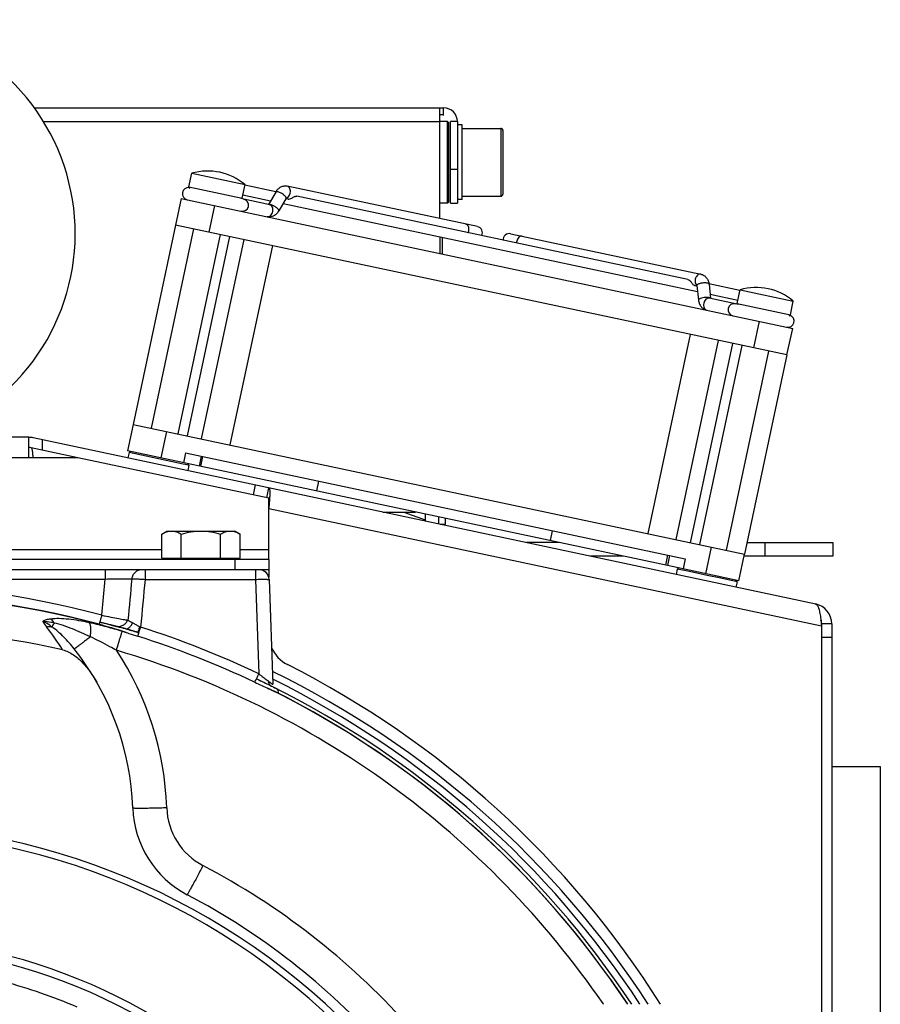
# Model space of a CAD drawing. Extents: x -1709 to 1181, y 8 to 1580.
# Tile 53 of 72: x -79 to 48, y 886 to 1031. Entities that reach past the tile are written whole.
import ezdxf

# ---------------------------------------------------------------- set-up
doc = ezdxf.new("R2010")
doc.units = 0
doc.header["$LTSCALE"] = 65.395
doc.layers.get('0').update_dxf_attribs({"linetype": 'CONTINUOUS'})
doc.layers.add('3_ALL_AXES', color=7, linetype='CONTINUOUS')

msp = doc.modelspace()

# ---------------------------------------------------------------- linework, layer by layer
at = {"color": 6, "linetype": 'CONTINUOUS'}
for p, q in [((-76.65, 1018.16), (-16.5, 1018.16)), ((-17, 1001.86), (-17, 1018.16)), ((-16.5, 1017.16), (-17, 1017.16)), ((-15.85, 1016.16), (-17, 1016.16)), ((-15.85, 1004.16), (-15.85, 1016.16)), ((-15.65, 1015.96), (-15.85, 1016.16)), ((-14.4, 1016.16), (-14.4, 1004.16)), ((-13.7, 1015.66), (-14.4, 1015.66)), ((-13.7, 1015.16), (-8, 1015.16)), ((-13.7, 1005.16), (-8, 1005.16)), ((-15.85, 1004.16), (-17, 1004.16)), ((-15.65, 1004.36), (-15.85, 1004.16)), ((-15.4, 1004.16), (-14.4, 1004.16)), ((-13.7, 1004.66), (-14.4, 1004.66)), ((-17, 999.15), (-17, 996.75)), ((-25.39, 958.66), (-20.58, 958.66)), ((-22.27, 958.66), (-19.15, 957.52)), ((-19.15, 958.35), (-19.15, 957.33)), ((-17.15, 957.93), (-17.15, 956.91)), ((-16.15, 956.86), (-16.15, 957.72)), ((-16.93, 956.86), (-16.15, 956.86)), ((0.59, 954.16), (-4.22, 954.16)), ((28.25, 954.16), (40.85, 954.16)), ((40.85, 954.16), (40.85, 952.16)), ((10, 952.16), (5.19, 952.16)), ((40.85, 952.16), (27.83, 952.16)), ((-42.09, 948.71), (-41.56, 933.29)), ((-67, 942.45), (-65.95, 942.17)), ((-65.95, 942.17), (-65.44, 942.04)), ((-65.44, 942.04), (-65.14, 941.96)), ((-65.14, 941.96), (-64.98, 941.92)), ((-64.98, 941.92), (-64.85, 941.89)), ((-64.59, 941.83), (-64.59, 941.83)), ((-64.43, 941.79), (-64.32, 941.76)), ((-64.32, 941.76), (-64.18, 941.72)), ((-64.18, 941.72), (-64.02, 941.68)), ((-64.02, 941.68), (-63.83, 941.63)), ((-63.49, 941.54), (-63.29, 941.48)), ((-61.42, 940.92), (-61.29, 940.88)), ((-42.02, 933.14), (-41.78, 933.02)), ((40.72, 921.16), (47.85, 921.16)), ((47.85, 921.16), (47.85, 711.16))]:
    msp.add_line(p, q, dxfattribs=at)
at = {"color": 2, "linetype": 'CONTINUOUS'}
for p, q in [((-16.5, 1018.16), (-16.5, 1017.16)), ((-16.5, 1018.16), (-16.4, 1018.16)), ((-16.5, 1017.16), (-16.4, 1017.16)), ((-15.65, 1004.36), (-15.65, 1015.96)), ((-15.4, 1004.16), (-15.4, 1016.16)), ((-14.4, 1016.16), (-15.4, 1016.16)), ((-13.7, 1004.66), (-13.7, 1015.66)), ((-16.65, 999.07), (-16.65, 996.67)), ((-41.76, 933.01), (-41.78, 933.02)), ((-40.74, 932), (-40.75, 932.45))]:
    msp.add_line(p, q, dxfattribs=at)
at = {"color": 9, "linetype": 'CONTINUOUS'}
for p, q in [((-75.32, 1016.16), (-17, 1016.16)), ((-8, 1015.16), (-8, 1005.16)), ((-7.7, 1014.86), (-7.7, 1005.46)), ((-15.4, 1009.16), (-14.4, 1009.16)), ((-53.91, 1006.53), (-46.08, 1004.87)), ((-50.14, 1003.79), (-50.98, 999.88)), ((26.79, 989.38), (34.62, 987.72)), ((29.23, 982.83), (30.06, 986.74)), ((-57.21, 970.53), (-58.04, 966.62)), ((-75.46, 967.77), (-75.46, 969.3)), ((-77.46, 966.66), (-126.83, 966.66)), ((-52.17, 965.37), (-51.86, 966.84)), ((-44.41, 961.17), (-44.1, 962.64)), ((39.22, 941.86), (-42.15, 959.15)), ((30.85, 954.16), (30.85, 952.16)), ((-146.37, 953.16), (-57.92, 953.16)), ((-46.37, 953.16), (-42.15, 953.16)), ((22.16, 949.57), (23, 953.49)), ((-47.15, 951.66), (-47.15, 950.16)), ((16.29, 950.82), (16.6, 952.29)), ((-66.25, 950.16), (-66.25, 948.79)), ((-60.36, 950.16), (-60.36, 948.74)), ((-44.09, 950.16), (-44.09, 948.74)), ((-138.04, 948.79), (-66.25, 948.79)), ((-66.72, 943.45), (-66.25, 948.79)), ((-60.36, 948.74), (-44.09, 948.74)), ((-44.09, 948.74), (-43.61, 934.83)), ((-64.72, 941.86), (-64.59, 941.83)), ((-64.59, 941.83), (-64.59, 941.83)), ((-63.3, 941.48), (-63.29, 941.48)), ((-63.29, 941.48), (-63.29, 941.48)), ((-63.12, 941.43), (-63.29, 941.48)), ((-61.42, 940.92), (-61.42, 940.92)), ((-61.29, 940.88), (-61.42, 940.92)), ((-61.29, 940.88), (-61.42, 940.92)), ((40.72, 940.18), (39.22, 940.18)), ((-41.58, 934.04), (-41.45, 933.97)), ((-41.58, 934.03), (-41.45, 933.97)), ((-41.79, 933.02), (-41.92, 933.09)), ((-41.76, 933.01), (-41.79, 933.02)), ((7.1, 886.16), (7.03, 886.28)), ((7.11, 886.17), (7.04, 886.28))]:
    msp.add_line(p, q, dxfattribs=at)
at = {"color": 7, "linetype": 'CONTINUOUS'}
for p, q in [((-53.91, 1006.53), (-53.48, 1008.54)), ((-46.08, 1004.87), (-45.65, 1006.88)), ((-11.45, 1000.68), (-39.43, 1006.63)), ((-41.14, 1005.77), (-42.21, 1003.95)), ((-39.59, 1004.86), (-40.68, 1003)), ((-55.03, 1004.83), (-55.87, 1000.92)), ((-55.03, 1004.83), (34.96, 985.7)), ((-42.01, 1003.9), (-46.28, 1004.81)), ((-39.28, 1004.75), (-39.6, 1004.82)), ((34.12, 981.79), (-55.87, 1000.92)), ((-59.41, 971), (-53.18, 1000.35)), ((-55.5, 970.17), (-49.26, 999.52)), ((-54.11, 969.88), (-47.87, 999.22)), ((-6.55, 999.64), (21.43, 993.69)), ((-52.04, 969.43), (-45.8, 998.78)), ((-41.63, 997.89), (-47.87, 968.55)), ((20.54, 992.04), (20.85, 991.97)), ((20.86, 992.01), (21.1, 989.87)), ((22.65, 992.21), (22.88, 990.11)), ((26.79, 989.38), (27.22, 991.39)), ((26.97, 989.24), (22.68, 990.15)), ((34.62, 987.72), (35.04, 989.72)), ((19.89, 984.82), (13.65, 955.47)), ((34.12, 981.79), (34.96, 985.7)), ((17.82, 954.59), (24.06, 983.93)), ((19.9, 954.14), (26.13, 983.49)), ((21.28, 953.85), (27.52, 983.19)), ((25.2, 953.02), (31.43, 982.36)), ((-62.1, 971.57), (-62.93, 967.66)), ((-62.1, 971.57), (27.89, 952.45)), ((-70.25, 966.66), (-77.15, 968.13)), ((16.52, 950.77), (-62.93, 967.66)), ((-62.73, 967.41), (-62.9, 966.63)), ((-62.73, 967.41), (-62.49, 967.57)), ((-54.74, 965.72), (-62.73, 967.41)), ((-54.39, 967.38), (-54.7, 965.91)), ((-54.39, 967.38), (19.13, 951.75)), ((-53.93, 965.54), (-54.74, 965.72)), ((-53.93, 965.54), (-54.08, 965.78)), ((-52.11, 966.89), (-52.42, 965.43)), ((-53.93, 965.54), (-54.09, 964.76)), ((-34.84, 963.22), (-35.15, 961.76)), ((-42.46, 960.75), (-42.15, 962.22)), ((-0.42, 955.91), (-0.73, 954.44)), ((-57.92, 951.86), (-46.37, 951.86)), ((-57.15, 951.66), (-57.15, 951.86)), ((-47.15, 951.66), (-47.15, 951.86)), ((-42.15, 951.66), (-42.15, 950.16)), ((16.85, 952.24), (16.54, 950.77)), ((19.13, 951.75), (18.82, 950.28)), ((27.05, 948.53), (27.89, 952.45)), ((-42.15, 950.16), (-162.15, 950.16)), ((27.05, 948.53), (16.54, 950.77)), ((17.97, 950.26), (17.8, 949.48)), ((17.97, 950.26), (18.2, 950.41)), ((18.76, 950.09), (17.97, 950.26)), ((18.78, 950.09), (18.76, 950.09)), ((20.22, 949.78), (18.78, 950.09)), ((22.37, 949.33), (20.22, 949.78)), ((24.39, 948.9), (22.37, 949.33)), ((26.77, 948.39), (24.39, 948.9)), ((26.77, 948.39), (26.6, 947.61)), ((26.77, 948.39), (26.61, 948.63)), ((40.72, 942.18), (39.22, 942.18)), ((39.22, 942.02), (39.22, 942.18))]:
    msp.add_line(p, q, dxfattribs=at)
at = {"color": 3, "linetype": 'CONTINUOUS'}
for p, q in [((-77.46, 969.66), (-126.83, 969.66)), ((-77.46, 966.66), (-77.46, 969.66)), ((38.35, 945.11), (-76.84, 969.59)), ((-70.25, 966.66), (-77.46, 966.66)), ((-42.15, 960.69), (-70.25, 966.66)), ((-42.15, 951.66), (-42.15, 960.69)), ((-42.04, 960.68), (-42.04, 960.66)), ((-42.15, 951.66), (-162.15, 951.66)), ((-42.15, 950.16), (-42.15, 949.04)), ((39.18, 942.17), (39.19, 942.13)), ((39.19, 942.13), (39.22, 941.86)), ((39.22, 941.86), (39.22, 848.91)), ((40.72, 942.18), (40.72, 848.91))]:
    msp.add_line(p, q, dxfattribs=at)
at = {"color": 6, "linetype": 'CONTINUOUS'}
for points in [[(-64.85, 941.89), (-64.79, 941.87), (-64.74, 941.86), (-64.69, 941.85), (-64.64, 941.84)], [(-64.64, 941.84), (-64.59, 941.83), (-64.57, 941.82), (-64.54, 941.82), (-64.51, 941.81), (-64.47, 941.8), (-64.43, 941.79)], [(-63.83, 941.63), (-63.61, 941.57), (-63.49, 941.54)], [(-63.29, 941.48), (-63.04, 941.41), (-62.82, 941.34), (-62.6, 941.28), (-62.37, 941.21), (-62.14, 941.14), (-61.91, 941.07), (-61.67, 941), (-61.42, 940.92)], [(-43.96, 934.1), (-43.9, 934.07), (-43.64, 933.95), (-43.38, 933.82), (-43.13, 933.7), (-42.89, 933.58), (-42.66, 933.46), (-42.43, 933.35), (-42.22, 933.24), (-42.02, 933.14)]]:
    msp.add_lwpolyline(points, dxfattribs=at)
for centre, radius, start, end in [((-102.15, 999.66), 31.5, 302.4551, 237.5449), ((-8, 1014.86), 0.3, 0, 90), ((-8, 1005.46), 0.3, 270, 360), ((-43.59, 948.66), 1.5, 2, 90), ((-102.15, 806.36), 135.28, 77.344, 102.656), ((-102.15, 913.66), 40, 1.9962, 38.4046), ((-47.18, 915.58), 15, 181.9962, 242.2368), ((-102.15, 811.16), 103, 41.8118, 62.2368)]:
    msp.add_arc(centre, radius, start, end, dxfattribs=at)
at = {"color": 2, "linetype": 'CONTINUOUS'}
for centre, radius, start, end in [((-16.4, 1016.16), 2, 0, 90), ((-69.7, 922.9), 19.17, 72.2714, 72.6126), ((-41.47, 933.61), 0.666, 227.4301, 235.9942), ((-41.48, 933.59), 0.646, 236.0229, 242.7644)]:
    msp.add_arc(centre, radius, start, end, dxfattribs=at)
at = {"color": 7, "linetype": 'CONTINUOUS'}
for centre, radius, start, end in [((-53.98, 1005.53), 0.9, 84.6923, 258), ((-53.71, 1006.49), 0.2, 168, 244.0811), ((-46.28, 1004.91), 0.2, 317.9999, 348), ((-46.04, 1003.84), 0.9, 258, 78), ((-11.62, 999.79), 0.9, 331.8426, 78), ((-6.76, 998.76), 0.9, 78, 184.1574), ((26.34, 988.45), 0.9, 78, 258), ((26.99, 989.34), 0.2, 168, 198.0001), ((34.27, 986.77), 0.9, 258, 71.3077), ((34.42, 987.76), 0.2, 271.9189, 348), ((-77.46, 966.66), 1.5, 78, 90), ((37.72, 942.18), 1.5, 0, 21.8793), ((-102.15, 811.16), 101.5, 41.5701, 138.4299), ((-102.15, 811.16), 100.5, 41.3477, 138.6523), ((-102.15, 811.16), 84.95, 29.3976, 75.1279)]:
    msp.add_arc(centre, radius, start, end, dxfattribs=at)
at = {"color": 9, "linetype": 'CONTINUOUS'}
for centre, radius, start, end in [((-13.94, 1000.29), 1.25, 336.4821, 348.0206), ((-4.43, 998.27), 1.25, 167.9794, 179.5179), ((21.29, 992.52), 0.659, 212.7583, 218.7048), ((-102.15, 811.24), 136.88, 74.9993, 105.0007), ((-102.15, 811.23), 135.45, 73.629, 106.371), ((-102.15, 811.37), 135.38, 74.9991, 105.0009), ((-68.15, 947.02), 8.55, 211.5735, 218.0192), ((-105.73, 917.64), 39.15, 31.9355, 38.0116), ((-89.33, 854.51), 90.29, 73.526, 73.6898), ((-102.14, 811.18), 135.47, 73.271, 73.5265), ((-79.69, 883.99), 59.78, 74.0897, 74.258), ((-64.46, 943.36), 2.49, 335.3592, 335.818), ((-117.72, 959.92), 59.43, 341.9497, 342.2015), ((-102, 812.2), 135.83, 64.5394, 72.4422), ((-102.05, 811.92), 134.7, 64.5835, 72.467), ((-102.15, 913.53), 45, 1.9963, 33.3975), ((-102.15, 811.16), 138, 32.925, 63.9837), ((-102.15, 811.16), 136.99, 33.1989, 63.7019), ((-102.13, 811.21), 135.44, 33.6007, 63.7026), ((-102.15, 811.16), 135.99, 33.4729, 63.6376), ((-102.15, 811.23), 135.45, 33.5901, 63.3898), ((-47.18, 915.44), 10, 181.9963, 242.2367), ((-102.15, 811.03), 108, 42.0202, 62.2368), ((-102.15, 811.16), 83.83, 28.0167, 75.128), ((-102.15, 811.16), 81.09, 66.9092, 75.0015)]:
    msp.add_arc(centre, radius, start, end, dxfattribs=at)
at = {"color": 3, "linetype": 'CONTINUOUS'}
for centre, radius, start, end in [((-77.46, 966.66), 3, 78, 90), ((37.72, 942.18), 3, 0, 78), ((-37.15, 940.65), 5, 203.0406, 243.1672), ((-102.15, 812.16), 139, 32.169, 63.1672)]:
    msp.add_arc(centre, radius, start, end, dxfattribs=at)
at = {"color": 7, "linetype": 'CONTINUOUS'}
for points, knots in [([(-39.43, 1006.63), (-39.6, 1006.66), (-39.94, 1006.67), (-40.43, 1006.51), (-40.84, 1006.2), (-41.06, 1005.92), (-41.14, 1005.77)], [0, 0, 0, 0, 0.246716, 0.494246, 0.744505, 1, 1, 1, 1]), ([(-39.57, 1004.9), (-39.57, 1004.9), (-39.56, 1004.9), (-39.56, 1004.9), (-39.57, 1004.9), (-39.57, 1004.89), (-39.58, 1004.87), (-39.59, 1004.86)], [0, 0, 0, 0, 0.17566, 0.195271, 0.228941, 0.481112, 1, 1, 1, 1]), ([(-39.28, 1004.75), (-39.22, 1004.74), (-39.02, 1004.75), (-38.72, 1004.9), (-38.51, 1005.04), (-38.38, 1005.1)], [0, 0, 0, 0, 0.208338, 0.58194, 1, 1, 1, 1]), ([(-38.38, 1005.1), (-38.35, 1005.11), (-38.24, 1005.15), (-38.11, 1005.17), (-38.03, 1005.15)], [0, 0, 0, 0, 0.278788, 1, 1, 1, 1]), ([(-40.68, 1003), (-40.77, 1002.85), (-40.98, 1002.57), (-41.39, 1002.26), (-41.88, 1002.1), (-42.22, 1002.11), (-42.39, 1002.14)], [0, 0, 0, 0, 0.2555, 0.50575, 0.753267, 1, 1, 1, 1]), ([(21.43, 993.69), (21.6, 993.65), (21.92, 993.52), (22.29, 993.18), (22.55, 992.72), (22.63, 992.38), (22.65, 992.21)], [0, 0, 0, 0, 0.246716, 0.494246, 0.744505, 1, 1, 1, 1]), ([(19.55, 992.91), (19.65, 992.89), (19.79, 992.79), (19.94, 992.62), (20.05, 992.46), (20.16, 992.31), (20.3, 992.15), (20.44, 992.06), (20.54, 992.04)], [0, 0, 0, 0, 0.227607, 0.365041, 0.511039, 0.652763, 0.781474, 1, 1, 1, 1]), ([(20.85, 992.05), (20.85, 992.06), (20.85, 992.06), (20.85, 992.06), (20.85, 992.05), (20.85, 992.04), (20.86, 992.02), (20.86, 992.01)], [0, 0, 0, 0, 0.17566, 0.195271, 0.228941, 0.481112, 1, 1, 1, 1]), ([(21.1, 989.87), (21.11, 989.7), (21.19, 989.36), (21.45, 988.9), (21.83, 988.56), (22.15, 988.43), (22.31, 988.39)], [0, 0, 0, 0, 0.2555, 0.50575, 0.753267, 1, 1, 1, 1]), ([(-76.84, 966.66), (-76.85, 966.84), (-76.87, 967.11), (-76.9, 967.45), (-76.93, 967.67), (-76.97, 967.85), (-77.02, 968.01), (-77.09, 968.11), (-77.15, 968.13)], [0, 0, 0, 0, 0.36123, 0.523341, 0.666401, 0.786519, 0.881335, 1, 1, 1, 1])]:
    msp.add_open_spline(points, degree=3, knots=knots, dxfattribs=at)
at = {"color": 9, "linetype": 'CONTINUOUS'}
for points, knots in [([(-39, 1005.61), (-38.97, 1005.73), (-38.96, 1005.95), (-39.03, 1006.27), (-39.18, 1006.52), (-39.35, 1006.61), (-39.43, 1006.63)], [0, 0, 0, 0, 0.288007, 0.555337, 0.790536, 1, 1, 1, 1]), ([(-39.74, 1005.18), (-39.85, 1005.29), (-40.05, 1005.44), (-40.33, 1005.61), (-40.55, 1005.71), (-40.75, 1005.79), (-40.93, 1005.83), (-41.06, 1005.83), (-41.13, 1005.8), (-41.14, 1005.77)], [0, 0, 0, 0, 0.292809, 0.455163, 0.612104, 0.751996, 0.86527, 0.946447, 1, 1, 1, 1]), ([(-39.59, 1004.86), (-39.57, 1004.9), (-39.59, 1004.99), (-39.66, 1005.09), (-39.71, 1005.15), (-39.74, 1005.18)], [0, 0, 0, 0, 0.360681, 0.645148, 1, 1, 1, 1]), ([(-39.47, 1004.92), (-39.41, 1004.95), (-39.18, 1005.12), (-39.04, 1005.4), (-39, 1005.61)], [0, 0, 0, 0, 0.226809, 1, 1, 1, 1]), ([(-40.83, 1003.32), (-40.93, 1003.42), (-41.17, 1003.6), (-41.54, 1003.81), (-41.86, 1003.94), (-42.07, 1003.97), (-42.15, 1003.96), (-42.19, 1003.95)], [0, 0, 0, 0, 0.273726, 0.577386, 0.837567, 0.93263, 1, 1, 1, 1]), ([(-41.58, 1002.89), (-41.55, 1003), (-41.54, 1003.23), (-41.61, 1003.55), (-41.77, 1003.79), (-41.93, 1003.89), (-42.01, 1003.9)], [0, 0, 0, 0, 0.288007, 0.555337, 0.790536, 1, 1, 1, 1]), ([(-42.39, 1002.14), (-42.31, 1002.13), (-42.12, 1002.14), (-41.87, 1002.3), (-41.68, 1002.56), (-41.6, 1002.78), (-41.58, 1002.89)], [0, 0, 0, 0, 0.209464, 0.444663, 0.711993, 1, 1, 1, 1]), ([(-40.68, 1003), (-40.66, 1003.04), (-40.68, 1003.13), (-40.75, 1003.23), (-40.8, 1003.29), (-40.83, 1003.32)], [0, 0, 0, 0, 0.360681, 0.645148, 1, 1, 1, 1]), ([(-12.71, 1000.03), (-12.69, 1000.14), (-12.67, 1000.37), (-12.74, 1000.68), (-12.9, 1000.93), (-13.07, 1001.02), (-13.15, 1001.04)], [0, 0, 0, 0, 0.288007, 0.555337, 0.790536, 1, 1, 1, 1]), ([(-4.85, 999.28), (-4.93, 999.29), (-5.12, 999.28), (-5.37, 999.12), (-5.56, 998.85), (-5.64, 998.64), (-5.66, 998.53)], [0, 0, 0, 0, 0.209464, 0.444663, 0.711993, 1, 1, 1, 1]), ([(21.43, 993.69), (21.35, 993.71), (21.16, 993.69), (20.92, 993.53), (20.72, 993.27), (20.65, 993.05), (20.62, 992.94)], [0, 0, 0, 0, 0.209464, 0.444663, 0.711993, 1, 1, 1, 1]), ([(20.62, 992.94), (20.61, 992.87), (20.58, 992.61), (20.63, 992.33), (20.73, 992.17)], [0, 0, 0, 0, 0.269212, 1, 1, 1, 1]), ([(21.13, 992.24), (21.07, 992.22), (20.97, 992.17), (20.88, 992.09), (20.86, 992.05)], [0, 0, 0, 0, 0.610939, 1, 1, 1, 1]), ([(22.65, 992.21), (22.64, 992.24), (22.59, 992.3), (22.47, 992.35), (22.3, 992.39), (22.08, 992.4), (21.83, 992.39), (21.51, 992.36), (21.27, 992.3), (21.13, 992.24)], [0, 0, 0, 0, 0.053553, 0.13473, 0.248004, 0.387896, 0.544837, 0.707191, 1, 1, 1, 1]), ([(21.37, 990.1), (21.33, 990.08), (21.25, 990.05), (21.15, 989.99), (21.09, 989.91), (21.1, 989.87)], [0, 0, 0, 0, 0.354852, 0.639319, 1, 1, 1, 1]), ([(22.81, 990.16), (22.77, 990.18), (22.69, 990.21), (22.47, 990.25), (22.15, 990.26), (21.75, 990.21), (21.49, 990.15), (21.37, 990.1)], [0, 0, 0, 0, 0.080932, 0.185696, 0.449133, 0.740378, 1, 1, 1, 1]), ([(21.87, 989.4), (21.85, 989.29), (21.83, 989.06), (21.9, 988.75), (22.06, 988.5), (22.23, 988.41), (22.31, 988.39)], [0, 0, 0, 0, 0.288007, 0.555337, 0.790536, 1, 1, 1, 1]), ([(22.68, 990.15), (22.6, 990.17), (22.41, 990.15), (22.17, 989.99), (21.97, 989.73), (21.9, 989.52), (21.87, 989.4)], [0, 0, 0, 0, 0.209464, 0.444663, 0.711993, 1, 1, 1, 1]), ([(22.86, 990.11), (22.86, 990.12), (22.84, 990.14), (22.82, 990.15), (22.81, 990.16)], [0, 0, 0, 0, 0.222599, 1, 1, 1, 1]), ([(-60.85, 950.16), (-61.03, 950.16), (-61.4, 950.09), (-61.87, 949.8), (-62.2, 949.35), (-62.3, 948.99), (-62.32, 948.81)], [0, 0, 0, 0, 0.248399, 0.497694, 0.748313, 1, 1, 1, 1]), ([(-66.25, 948.79), (-65.79, 948.8), (-64.94, 948.83), (-63.92, 948.84), (-63.22, 948.84), (-62.83, 948.84), (-62.54, 948.83), (-62.38, 948.82), (-62.32, 948.81)], [0, 0, 0, 0, 0.348029, 0.654202, 0.779423, 0.880664, 0.95488, 1, 1, 1, 1]), ([(-62.32, 948.81), (-62.29, 948.82), (-62.21, 948.82), (-61.99, 948.82), (-61.59, 948.81), (-61.01, 948.78), (-60.59, 948.75), (-60.36, 948.74)], [0, 0, 0, 0, 0.04591, 0.120634, 0.347073, 0.652401, 1, 1, 1, 1]), ([(-44.09, 948.74), (-43.96, 948.74), (-43.71, 948.75), (-43.34, 948.75), (-43, 948.75), (-42.7, 948.75), (-42.48, 948.75), (-42.34, 948.74), (-42.25, 948.74), (-42.19, 948.73), (-42.14, 948.73), (-42.11, 948.72), (-42.09, 948.72), (-42.09, 948.71)], [0, 0, 0, 0, 0.194574, 0.38163, 0.554036, 0.705183, 0.829305, 0.879714, 0.921695, 0.954869, 0.978954, 0.993828, 1, 1, 1, 1]), ([(-74.3, 942.9), (-74.51, 942.87), (-74.9, 942.8), (-75.28, 942.65), (-75.43, 942.54)], [0, 0, 0, 0, 0.535668, 1, 1, 1, 1]), ([(-73.72, 942.31), (-73.86, 942.34), (-74.43, 942.44), (-75, 942.52), (-75.43, 942.54)], [0, 0, 0, 0, 0.248365, 1, 1, 1, 1]), ([(-74.05, 941.74), (-74.16, 941.82), (-74.59, 942.13), (-75.06, 942.4), (-75.43, 942.54)], [0, 0, 0, 0, 0.24689, 1, 1, 1, 1]), ([(-68.6, 942.36), (-69.6, 942.58), (-71.06, 942.84), (-72.97, 942.98), (-73.87, 942.95), (-74.3, 942.9)], [0, 0, 0, 0, 0.530311, 0.774706, 1, 1, 1, 1]), ([(-73.72, 942.31), (-73.77, 942.37), (-73.93, 942.59), (-74.13, 942.79), (-74.3, 942.9)], [0, 0, 0, 0, 0.268051, 1, 1, 1, 1]), ([(-64.59, 941.83), (-64.43, 941.79), (-64.08, 941.79), (-63.59, 941.96), (-63.19, 942.28), (-63.01, 942.58), (-62.94, 942.74)], [0, 0, 0, 0, 0.247888, 0.496899, 0.747672, 1, 1, 1, 1]), ([(-74.88, 941.75), (-74.81, 941.77), (-74.53, 941.8), (-74.25, 941.79), (-74.05, 941.74)], [0, 0, 0, 0, 0.262818, 1, 1, 1, 1]), ([(-74.05, 941.74), (-74.03, 941.78), (-73.92, 941.97), (-73.81, 942.15), (-73.72, 942.31)], [0, 0, 0, 0, 0.193568, 1, 1, 1, 1]), ([(-70.8, 938.51), (-71.28, 939.11), (-72.28, 940.27), (-73.43, 941.3), (-74.05, 941.74)], [0, 0, 0, 0, 0.502923, 1, 1, 1, 1]), ([(-68.42, 940.28), (-69.28, 940.7), (-70.59, 941.29), (-72.37, 941.94), (-73.27, 942.2), (-73.72, 942.31)], [0, 0, 0, 0, 0.506613, 0.754979, 1, 1, 1, 1]), ([(-63.98, 941.17), (-64.75, 941.39), (-66.28, 941.82), (-67.83, 942.2), (-68.6, 942.36)], [0, 0, 0, 0, 0.506128, 1, 1, 1, 1]), ([(-68.42, 940.28), (-68.38, 940.53), (-68.34, 940.98), (-68.34, 941.6), (-68.41, 942.06), (-68.52, 942.3), (-68.6, 942.36)], [0, 0, 0, 0, 0.350581, 0.643549, 0.861212, 1, 1, 1, 1]), ([(-64.72, 941.86), (-64.81, 941.88), (-65.08, 941.95), (-65.58, 942.07), (-66.25, 942.25), (-66.74, 942.38), (-67, 942.45)], [0, 0, 0, 0, 0.127107, 0.353677, 0.655213, 1, 1, 1, 1]), ([(-64.41, 941.78), (-64.43, 941.79), (-64.52, 941.81), (-64.6, 941.83), (-64.66, 941.84)], [0, 0, 0, 0, 0.297876, 1, 1, 1, 1]), ([(-64.58, 938.3), (-64.47, 938.65), (-64.32, 939.15), (-64.13, 939.79), (-64.01, 940.2), (-63.9, 940.54), (-63.82, 940.81), (-63.77, 940.98), (-63.74, 941.07), (-63.73, 941.09)], [0, 0, 0, 0, 0.371121, 0.539334, 0.688104, 0.812319, 0.907706, 0.970987, 1, 1, 1, 1]), ([(-63.47, 941.53), (-63.56, 941.56), (-63.88, 941.64), (-64.19, 941.73), (-64.41, 941.78)], [0, 0, 0, 0, 0.297487, 1, 1, 1, 1]), ([(-63.29, 941.48), (-63.2, 941.45), (-62.98, 941.46), (-62.68, 941.63), (-62.41, 941.93), (-62.26, 942.18), (-62.2, 942.32)], [0, 0, 0, 0, 0.191123, 0.417114, 0.689505, 1, 1, 1, 1]), ([(-61.42, 940.92), (-61.57, 940.97), (-62.13, 941.15), (-62.7, 941.31), (-63.12, 941.43)], [0, 0, 0, 0, 0.262599, 1, 1, 1, 1]), ([(-61.42, 940.92), (-61.42, 940.92), (-61.41, 940.93), (-61.41, 940.93), (-61.41, 940.94), (-61.4, 940.97), (-61.38, 941.01), (-61.36, 941.08), (-61.33, 941.16), (-61.28, 941.31), (-61.24, 941.42), (-61.22, 941.5)], [0, 0, 0, 0, 0.004771, 0.017551, 0.038593, 0.067882, 0.150764, 0.265131, 0.409397, 0.581604, 1, 1, 1, 1]), ([(-68.42, 940.28), (-68.58, 940.15), (-68.9, 939.9), (-69.36, 939.55), (-69.76, 939.24), (-70.11, 938.98), (-70.36, 938.8), (-70.52, 938.68), (-70.61, 938.62), (-70.69, 938.57), (-70.74, 938.53), (-70.77, 938.52), (-70.8, 938.5), (-70.8, 938.51)], [0, 0, 0, 0, 0.213574, 0.408557, 0.580934, 0.727134, 0.844145, 0.890929, 0.929567, 0.959867, 0.981693, 0.994981, 1, 1, 1, 1]), ([(-64.58, 938.3), (-64.89, 938.47), (-66.16, 939.16), (-67.44, 939.82), (-68.42, 940.28)], [0, 0, 0, 0, 0.251158, 1, 1, 1, 1]), ([(7.04, 886.28), (2.78, 892.47), (-6.8, 904.15), (-23.92, 918.97), (-43.3, 930.67), (-57.37, 936.17), (-64.58, 938.3)], [0, 0, 0, 0, 0.249979, 0.499973, 0.749981, 1, 1, 1, 1]), ([(-41.92, 933.09), (-42.07, 933.17), (-42.75, 933.51), (-43.43, 933.85), (-43.96, 934.1)], [0, 0, 0, 0, 0.225255, 1, 1, 1, 1]), ([(-57.17, 915.1), (-57.5, 915.08), (-58.13, 915.06), (-59.06, 915.04), (-59.91, 915.02), (-60.56, 915.01), (-61.02, 915.01), (-61.31, 915.01), (-61.56, 915.01), (-61.77, 915.02), (-61.94, 915.02), (-62.06, 915.03), (-62.13, 915.04), (-62.16, 915.04), (-62.17, 915.05), (-62.17, 915.05)], [0, 0, 0, 0, 0.194862, 0.382203, 0.554857, 0.706195, 0.772022, 0.830423, 0.880839, 0.922792, 0.955886, 0.97982, 0.994417, 0.998242, 1, 1, 1, 1]), ([(-51.84, 906.6), (-51.99, 906.31), (-52.28, 905.76), (-52.7, 904.96), (-53.1, 904.22), (-53.4, 903.66), (-53.61, 903.27), (-53.75, 903.02), (-53.87, 902.81), (-53.97, 902.63), (-54.04, 902.51), (-54.08, 902.43), (-54.11, 902.38), (-54.13, 902.35), (-54.15, 902.32), (-54.16, 902.31), (-54.16, 902.3), (-54.17, 902.3)], [0, 0, 0, 0, 0.19625, 0.384285, 0.557108, 0.708264, 0.77392, 0.832121, 0.882323, 0.924059, 0.956942, 0.969963, 0.980665, 0.989024, 0.995022, 0.998659, 1, 1, 1, 1])]:
    msp.add_open_spline(points, degree=3, knots=knots, dxfattribs=at)
for points in [[(-39.58, 1004.87), (-39.54, 1004.88), (-39.51, 1004.9), (-39.47, 1004.92)], [(20.77, 992.11), (20.8, 992.08), (20.83, 992.05), (20.86, 992.03)], [(20.86, 992.05), (20.86, 992.04), (20.86, 992.03), (20.86, 992.01)], [(-62.32, 948.81), (-62.51, 946.78), (-62.69, 944.76), (-62.88, 942.73)], [(-60.36, 948.74), (-60.58, 946.39), (-60.8, 944.04), (-61.02, 941.7)]]:
    msp.add_open_spline(points, degree=3, dxfattribs=at)
at = {"color": 3, "linetype": 'CONTINUOUS'}
for points, knots in [([(-42.15, 962.22), (-42.13, 962.22), (-42.09, 962.18), (-42.06, 962.09), (-42.03, 961.95), (-42.01, 961.69), (-42.01, 961.26), (-42.03, 960.89), (-42.04, 960.68)], [0, 0, 0, 0, 0.037257, 0.095917, 0.181986, 0.296103, 0.603281, 1, 1, 1, 1]), ([(-42.04, 960.66), (-42.05, 960.55), (-42.08, 960.04), (-42.12, 959.54), (-42.15, 959.15)], [0, 0, 0, 0, 0.234944, 1, 1, 1, 1]), ([(38.28, 945.13), (38.29, 945.12), (38.35, 945.11), (38.4, 945.07), (38.44, 945.04)], [0, 0, 0, 0, 0.241372, 1, 1, 1, 1]), ([(38.52, 944.97), (38.62, 944.85), (38.78, 944.49), (38.94, 943.86), (39.07, 943.06), (39.15, 942.48), (39.18, 942.17)], [0, 0, 0, 0, 0.164172, 0.394492, 0.680064, 1, 1, 1, 1])]:
    msp.add_open_spline(points, degree=3, knots=knots, dxfattribs=at)
msp.add_open_spline([(38.44, 945.04), (38.47, 945.02), (38.49, 945), (38.52, 944.97)], degree=3, dxfattribs=at)
at = {"color": 2, "linetype": 'CONTINUOUS'}
for points, knots in [([(-67.1, 942.13), (-67.1, 942.14), (-67.1, 942.15), (-67.09, 942.17), (-67.08, 942.2), (-67.06, 942.26), (-67.02, 942.37), (-66.97, 942.53), (-66.92, 942.73), (-66.85, 942.95), (-66.79, 943.2), (-66.74, 943.37), (-66.72, 943.45)], [0, 0, 0, 0, 0.006735, 0.022372, 0.046959, 0.08031, 0.172176, 0.294927, 0.444453, 0.615732, 0.803012, 1, 1, 1, 1]), ([(-66.72, 943.45), (-66.28, 943.37), (-65.46, 943.2), (-64.34, 942.99), (-63.57, 942.84), (-63.11, 942.77), (-62.95, 942.74), (-62.88, 942.73)], [0, 0, 0, 0, 0.342282, 0.644209, 0.87209, 0.949778, 1, 1, 1, 1]), ([(-62.88, 942.73), (-62.83, 942.69), (-62.68, 942.6), (-62.53, 942.52), (-62.44, 942.47)], [0, 0, 0, 0, 0.382502, 1, 1, 1, 1]), ([(-67.1, 942.13), (-66.83, 942.06), (-66.33, 941.92), (-65.64, 941.73), (-65.13, 941.57), (-64.85, 941.48), (-64.75, 941.45)], [0, 0, 0, 0, 0.342235, 0.643452, 0.871068, 1, 1, 1, 1]), ([(-64.75, 941.45), (-64.66, 941.41), (-64.4, 941.32), (-64.13, 941.24), (-63.97, 941.19)], [0, 0, 0, 0, 0.371996, 1, 1, 1, 1]), ([(-63.86, 941.15), (-63.8, 941.14), (-63.57, 941.06), (-63.33, 940.98), (-63.15, 940.92)], [0, 0, 0, 0, 0.232289, 1, 1, 1, 1]), ([(-62.44, 942.47), (-62.4, 942.45), (-62.25, 942.37), (-62.09, 942.28), (-61.97, 942.22)], [0, 0, 0, 0, 0.227024, 1, 1, 1, 1]), ([(-61.97, 942.22), (-61.82, 942.13), (-61.51, 941.95), (-61.19, 941.78), (-61.02, 941.7)], [0, 0, 0, 0, 0.48375, 1, 1, 1, 1]), ([(-61.47, 940.36), (-61.44, 940.41), (-61.39, 940.57), (-61.29, 940.85), (-61.17, 941.25), (-61.07, 941.54), (-61.02, 941.7)], [0, 0, 0, 0, 0.119028, 0.343841, 0.649013, 1, 1, 1, 1]), ([(-63.15, 940.92), (-63.01, 940.88), (-62.45, 940.69), (-61.89, 940.5), (-61.47, 940.36)], [0, 0, 0, 0, 0.242452, 1, 1, 1, 1]), ([(-44.23, 933.58), (-44.2, 933.63), (-44.12, 933.78), (-43.99, 934.05), (-43.81, 934.42), (-43.68, 934.69), (-43.61, 934.83)], [0, 0, 0, 0, 0.128583, 0.355548, 0.65673, 1, 1, 1, 1]), ([(-43.61, 934.83), (-43.4, 934.66), (-42.99, 934.34), (-42.57, 934.04), (-42.37, 933.88)], [0, 0, 0, 0, 0.515792, 1, 1, 1, 1]), ([(-42.37, 933.88), (-42.33, 933.86), (-42.21, 933.76), (-42.08, 933.66), (-41.99, 933.58)], [0, 0, 0, 0, 0.26651, 1, 1, 1, 1]), ([(-44.23, 933.58), (-43.88, 933.41), (-43.18, 933.1), (-42.47, 932.79), (-42.13, 932.63)], [0, 0, 0, 0, 0.510277, 1, 1, 1, 1]), ([(-41.92, 933.12), (-41.95, 933.15), (-42.08, 933.28), (-42.15, 933.46), (-42.18, 933.59)], [0, 0, 0, 0, 0.23385, 1, 1, 1, 1]), ([(-42.13, 932.63), (-42.07, 932.61), (-41.85, 932.51), (-41.63, 932.41), (-41.48, 932.33)], [0, 0, 0, 0, 0.268325, 1, 1, 1, 1]), ([(-41.99, 933.58), (-41.93, 933.54), (-41.85, 933.47), (-41.74, 933.39), (-41.68, 933.35), (-41.62, 933.31), (-41.6, 933.29), (-41.56, 933.28), (-41.56, 933.29)], [0, 0, 0, 0, 0.426535, 0.60312, 0.750479, 0.865364, 0.945162, 1, 1, 1, 1]), ([(-40.75, 932.45), (-40.75, 932.46), (-40.76, 932.46), (-40.77, 932.47), (-40.79, 932.49), (-40.84, 932.51), (-40.91, 932.56), (-41.03, 932.62), (-41.18, 932.7), (-41.35, 932.79), (-41.55, 932.9), (-41.69, 932.97), (-41.76, 933.01)], [0, 0, 0, 0, 0.006184, 0.020361, 0.042741, 0.073281, 0.158324, 0.27406, 0.418524, 0.589369, 0.784112, 1, 1, 1, 1]), ([(-41.48, 932.33), (-41.37, 932.28), (-41.22, 932.21), (-41.04, 932.13), (-40.94, 932.08), (-40.86, 932.04), (-40.79, 932.02), (-40.76, 932.01), (-40.74, 932), (-40.74, 932)], [0, 0, 0, 0, 0.426617, 0.599986, 0.744005, 0.85701, 0.93766, 0.985181, 1, 1, 1, 1])]:
    msp.add_open_spline(points, degree=3, knots=knots, dxfattribs=at)
at = {"color": 6, "linetype": 'CONTINUOUS'}
msp.add_open_spline([(-72.51, 938.35), (-71.93, 938.22), (-70.85, 937.68), (-69.09, 936.11), (-68.07, 934.63), (-67.48, 933.61)], degree=3, knots=[0, 0, 0, 0, 0.249407, 0.499727, 1, 1, 1, 1], dxfattribs=at)
at = {"color": 2, "linetype": 'CONTINUOUS'}
msp.add_open_spline([(-42.18, 933.59), (-42.19, 933.65), (-42.19, 933.7), (-42.2, 933.75)], degree=3, dxfattribs=at)
at = {"layer": '3_ALL_AXES', "color": 7, "linetype": 'CONTINUOUS'}
for p, q in [((-53.48, 1008.54), (-45.65, 1006.88)), ((-41.12, 1005.81), (-45.67, 1006.78)), ((-41.92, 1004.45), (-45.99, 1005.31)), ((19.55, 992.91), (-38.03, 1005.15)), ((20.96, 991.08), (-40.06, 1004.05)), ((-55.87, 1000.92), (-62.1, 971.57)), ((27.2, 991.29), (22.64, 992.26)), ((26.89, 989.82), (22.82, 990.69)), ((27.22, 991.39), (35.04, 989.72)), ((34.12, 981.79), (27.89, 952.45)), ((-57.92, 955.41), (-57.15, 955.86)), ((-57.15, 955.86), (-47.15, 955.86)), ((-46.37, 955.41), (-47.15, 955.86)), ((-57.92, 951.86), (-57.92, 955.41)), ((-55.03, 951.86), (-55.03, 955.41)), ((-49.26, 951.86), (-49.26, 955.41)), ((-46.37, 951.86), (-46.37, 955.41))]:
    msp.add_line(p, q, dxfattribs=at)
for centre in [(-51.13, 1000.37), (29.57, 983.22)]:
    msp.add_arc(centre, 8.5, 49.9275, 106.0725, dxfattribs=at)
for points, knots in [([(-57.92, 955.41), (-57.8, 955.48), (-57.57, 955.6), (-57.21, 955.75), (-56.85, 955.84), (-56.6, 955.86), (-56.48, 955.86)], [0, 0, 0, 0, 0.261643, 0.514497, 0.759595, 1, 1, 1, 1]), ([(-56.48, 955.86), (-56.35, 955.86), (-56.11, 955.84), (-55.74, 955.75), (-55.38, 955.6), (-55.15, 955.48), (-55.03, 955.41)], [0, 0, 0, 0, 0.240405, 0.485503, 0.738357, 1, 1, 1, 1]), ([(-55.03, 955.41), (-54.56, 955.55), (-53.85, 955.72), (-52.88, 955.84), (-52.39, 955.86), (-52.15, 955.86)], [0, 0, 0, 0, 0.499901, 0.749952, 1, 1, 1, 1]), ([(-52.15, 955.86), (-51.9, 955.86), (-51.41, 955.84), (-50.44, 955.72), (-49.73, 955.55), (-49.26, 955.41)], [0, 0, 0, 0, 0.250048, 0.500099, 1, 1, 1, 1]), ([(-49.26, 955.41), (-49.14, 955.48), (-48.91, 955.6), (-48.55, 955.75), (-48.19, 955.84), (-47.94, 955.86), (-47.82, 955.86)], [0, 0, 0, 0, 0.261643, 0.514497, 0.759595, 1, 1, 1, 1]), ([(-47.82, 955.86), (-47.69, 955.86), (-47.44, 955.84), (-47.08, 955.75), (-46.72, 955.6), (-46.49, 955.48), (-46.37, 955.41)], [0, 0, 0, 0, 0.240405, 0.485503, 0.738357, 1, 1, 1, 1])]:
    msp.add_open_spline(points, degree=3, knots=knots, dxfattribs=at)

doc.saveas('drawing.dxf')
